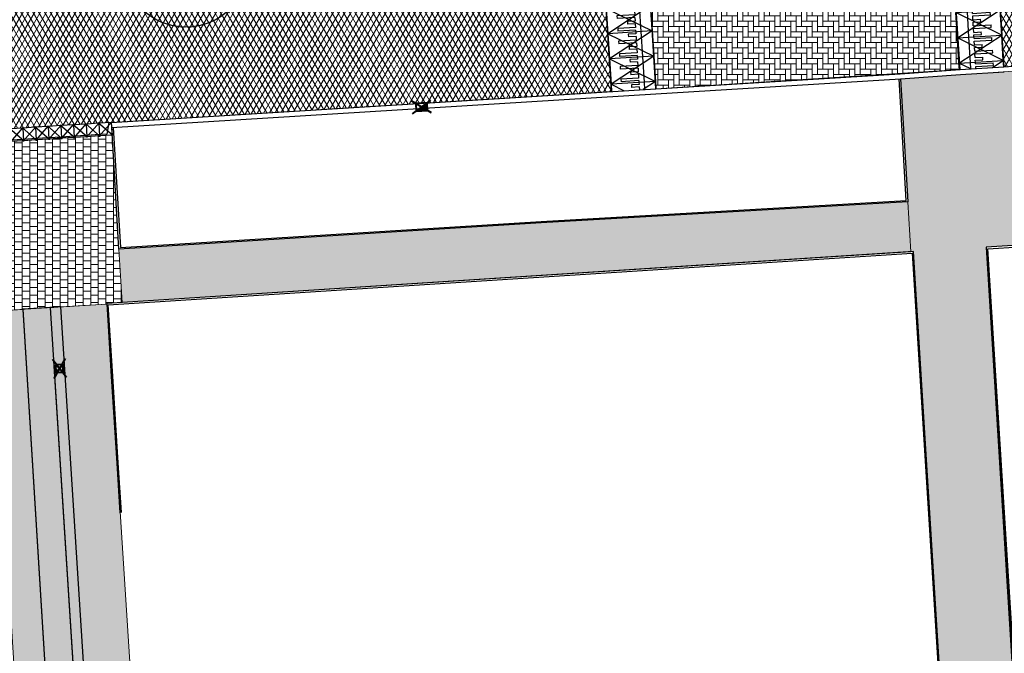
# Model space of a CAD drawing. Header units: metres. Extents: x -1 to 162893, y -2 to 502950.
# Tile 8 of 107: x 162451 to 162490, y 502633 to 502658. Entities that reach past the tile are written whole.
import ezdxf

# ---------------------------------------------------------------- set-up
doc = ezdxf.new("R2010")
doc.units = ezdxf.units.M
for name, color, linetype, lineweight in [('V-BH-RI-GWA_KOLK-S', 30, 'Continuous', 40), ('V-BH-VH-GOOT_BSS_KEIFORMAAT_4STREK-G', 5, 'Continuous', 30), ('V-BH-VH-KANTOPSLUITING_OPSLUITBAND_60X200-G', 150, 'Continuous', 30), ('V-BH-VH-KANTOPSLUITING_TROTTOIRBAND_180 200-G', 6, 'Continuous', 30), ('V-BH-VH-KANTOPSLUITING_VOORKANTBAND-G', 2, 'Continuous', 30), ('V-BH-VH-MATERIAALGRENS-G', 7, 'Continuous', 30), ('V-WE-GR-BOOM-S', 1, 'Continuous', 30), ('V-WE-VH-DREMPEL_PREFAB_ELEMENT-S', 30, 'Continuous', 30), ('V-WE-VH-GESLOTENVERHARDING_ASFALT-A-200', 12, 'Continuous', 18), ('V-WE-VH-OPENVERHARDING_TEGEL-A', 92, 'Continuous', 18), ('V-WE-VH-VERHARDING_STRAATBAKSTEEN-A', 240, 'Continuous', 13), ('V01-WE-VH-OPENVERHARDING_TEGEL-A', 92, 'Continuous', 18)]:
    doc.layers.add(name, color=color, linetype=linetype, lineweight=lineweight)
for name, color, linetype, lineweight, true_color in [('V-WE-VH-KANTOPSLUITING_ELEMENT_INRIT-S', 252, 'Continuous', 30, 0x696969), ('V-WE-VH-VERHARDING_ASFALT-A', 252, 'Continuous', 13, 0x696969), ('V-WE-VH-VERHARDING_BSS_DUBBELKLINKER_KF_ROOD_HALFSTEENSVERBAND-A', 13, 'Continuous', 13, 0xbd7e7e), ('V-WE-VH-VERHARDING_BSS_KF_ROOD_ELLEBOOGVERBAND-A', 13, 'Continuous', 13, 0xbd7e7e), ('V-WE-VH-VERHARDING_TEGEL_300x300x45_GRIJS-A', 253, 'Continuous', 13, 0x828282), ('V-WE-VH-VERHARDING_TEGEL_300x300x60_GRIJS-A', 15, 'Continuous', 13, 0x815656)]:
    doc.layers.add(name, color=color, linetype=linetype, lineweight=lineweight, true_color=true_color)
doc.layers.add('X-XX-AL-HULPLIJN 01-G', color=1, linetype='Continuous', lineweight=18, true_color=0xff0000, plot=False)
doc.layers.add('X01-XX-AL-HULPLIJN 01-G', color=1, linetype='Continuous', lineweight=18, true_color=0xff0000, plot=False)
pattern_1 = [(60, (0, 0), (-0.17320508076, 0.1), []), (120, (0, 0), (-0.17320508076, -0.1), [])]
pattern_2 = [(0, (0, 0), (0.3, 0.15), [0.3, -0.3]), (90, (0, 0), (-0.3, 2e-17), [])]

# ---------------------------------------------------------------- blocks, each defined once
blk = doc.blocks.new('V-SVH-INRITELEMENT_180 200_160X500X500_LINKS5')
at = {"layer": 'V-WE-VH-KANTOPSLUITING_ELEMENT_INRIT-S'}
for p, q in [((0, 0), (-0.499, -0.032)), ((-0.486, -0.552), (0.019, 0.021)), ((0, 0), (0.032, -0.499)), ((0.053, -0.518), (-0.52, -0.013)), ((-0.499, -0.032), (-0.467, -0.531)), ((-0.095, -0.006), (-0.171, -0.462)), ((-0.171, -0.462), (-0.471, -0.481)), ((0.032, -0.499), (-0.467, -0.531))]:
    blk.add_line(p, q, dxfattribs=at)
blk = doc.blocks.new('V-SVH-INRITELEMENT_180 200_160X500X500_MIDDEN73')
at = {"layer": 'V-WE-VH-KANTOPSLUITING_ELEMENT_INRIT-S'}
for p, q in [((0, 0), (-0.499, -0.032)), ((-0.486, -0.552), (0.019, 0.021)), ((0, 0), (0.032, -0.499)), ((0.053, -0.518), (-0.52, -0.013)), ((-0.499, -0.032), (-0.467, -0.531)), ((0.028, -0.449), (-0.471, -0.481)), ((0.032, -0.499), (-0.467, -0.531))]:
    blk.add_line(p, q, dxfattribs=at)
blk = doc.blocks.new('V-SVH-INRITELEMENT_180 200_160X500X500_MIDDEN74')
at = {"layer": 'V-WE-VH-KANTOPSLUITING_ELEMENT_INRIT-S'}
for p, q in [((0, 0), (-0.499, -0.032)), ((-0.486, -0.552), (0.019, 0.021)), ((0, 0), (0.032, -0.499)), ((0.053, -0.518), (-0.52, -0.013)), ((-0.499, -0.032), (-0.467, -0.531)), ((0.028, -0.449), (-0.471, -0.481)), ((0.032, -0.499), (-0.467, -0.531))]:
    blk.add_line(p, q, dxfattribs=at)
blk = doc.blocks.new('V-SVH-INRITELEMENT_180 200_160X500X500_MIDDEN75')
at = {"layer": 'V-WE-VH-KANTOPSLUITING_ELEMENT_INRIT-S'}
for p, q in [((0, 0), (-0.499, -0.032)), ((-0.486, -0.552), (0.019, 0.021)), ((0, 0), (0.032, -0.499)), ((0.053, -0.518), (-0.52, -0.013)), ((-0.499, -0.032), (-0.467, -0.531)), ((0.028, -0.449), (-0.471, -0.481)), ((0.032, -0.499), (-0.467, -0.531))]:
    blk.add_line(p, q, dxfattribs=at)
blk = doc.blocks.new('V-SVH-INRITELEMENT_180 200_160X500X500_MIDDEN76')
at = {"layer": 'V-WE-VH-KANTOPSLUITING_ELEMENT_INRIT-S'}
for p, q in [((0, 0), (-0.499, -0.032)), ((-0.486, -0.552), (0.019, 0.021)), ((0, 0), (0.032, -0.499)), ((0.053, -0.518), (-0.52, -0.013)), ((-0.499, -0.032), (-0.467, -0.531)), ((0.028, -0.449), (-0.471, -0.481)), ((0.032, -0.499), (-0.467, -0.531))]:
    blk.add_line(p, q, dxfattribs=at)
blk = doc.blocks.new('V-SVH-INRITELEMENT_180 200_160X500X500_MIDDEN77')
at = {"layer": 'V-WE-VH-KANTOPSLUITING_ELEMENT_INRIT-S'}
for p, q in [((0, 0), (-0.499, -0.032)), ((-0.486, -0.552), (0.019, 0.021)), ((0, 0), (0.032, -0.499)), ((0.053, -0.518), (-0.52, -0.013)), ((-0.499, -0.032), (-0.467, -0.531)), ((0.028, -0.449), (-0.471, -0.481)), ((0.032, -0.499), (-0.467, -0.531))]:
    blk.add_line(p, q, dxfattribs=at)
blk = doc.blocks.new('V-SVH-INRITELEMENT_180 200_160X500X500_MIDDEN78')
at = {"layer": 'V-WE-VH-KANTOPSLUITING_ELEMENT_INRIT-S'}
for p, q in [((0, 0), (-0.499, -0.032)), ((-0.486, -0.552), (0.019, 0.021)), ((0, 0), (0.032, -0.499)), ((0.053, -0.518), (-0.52, -0.013)), ((-0.499, -0.032), (-0.467, -0.531)), ((0.028, -0.449), (-0.471, -0.481)), ((0.032, -0.499), (-0.467, -0.531))]:
    blk.add_line(p, q, dxfattribs=at)
blk = doc.blocks.new('V-SVH-INRITELEMENT_180 200_160X500X500_MIDDEN84')
at = {"layer": 'V-WE-VH-KANTOPSLUITING_ELEMENT_INRIT-S'}
for p, q in [((0, 0), (-0.499, -0.032)), ((-0.486, -0.552), (0.019, 0.021)), ((0, 0), (0.032, -0.499)), ((0.053, -0.518), (-0.52, -0.013)), ((-0.499, -0.032), (-0.467, -0.531)), ((0.028, -0.449), (-0.471, -0.481)), ((0.032, -0.499), (-0.467, -0.531))]:
    blk.add_line(p, q, dxfattribs=at)
blk = doc.blocks.new('V-SRI-KOLK_TROTTOIR-SO49')
at = {"layer": 'V-BH-RI-GWA_KOLK-S', "linetype": 'Continuous'}
blk.add_hatch(color=256, dxfattribs=at).paths.add_polyline_path([(-0.215, -0.164), (0.234, -0.136), (0.215, 0.164)])
at = {"layer": 'V-BH-RI-GWA_KOLK-S', "ltscale": 0.02}
for p, q in [((0.39, -0.226), (-0.39, 0.226)), ((-0.359, -0.273), (0.359, 0.273))]:
    blk.add_line(p, q, dxfattribs=at)
at = {"layer": 'V-BH-RI-GWA_KOLK-S', "ltscale": 0.2}
blk.add_line((0.215, 0.164), (-0.215, -0.164), dxfattribs=at)
at = {"layer": 'V-BH-RI-GWA_KOLK-S', "ltscale": 0.2, "flags": 128}
blk.add_lwpolyline([(0.215, 0.164), (-0.234, 0.136), (-0.215, -0.164), (0.234, -0.136), (0.215, 0.164)], dxfattribs=at)
blk = doc.blocks.new('V-SRI-KOLK_STRAAT_300X300-SO106')
at = {"layer": 'V-BH-RI-GWA_KOLK-S', "ltscale": 0.02}
for p, q in [((0.375, 0.4), (-0.076, -0.381)), ((0.423, -0.349), (-0.124, 0.368))]:
    blk.add_line(p, q, dxfattribs=at)
at = {"layer": 'V-BH-RI-GWA_KOLK-S', "ltscale": 0.2}
for p, q in [((-0.009, 0.15), (0.309, -0.131)), ((0.009, -0.15), (0.29, 0.169))]:
    blk.add_line(p, q, dxfattribs=at)
at = {"layer": 'V-BH-RI-GWA_KOLK-S', "ltscale": 0.2, "flags": 128}
blk.add_lwpolyline([(-0.009, 0.15), (0.009, -0.15), (0.309, -0.131), (0.29, 0.169), (-0.009, 0.15)], dxfattribs=at)
blk = doc.blocks.new('V-SVH-DREMPEL_PREFAB_1750X100029')
at = {"layer": 'V-WE-VH-DREMPEL_PREFAB_ELEMENT-S'}
for p, q in [((1.747, 0.109), (0, 0)), ((0, 0), (0.062, -0.998)), ((1.098, 0.069), (1.103, -0.006)), ((1.297, 0.081), (1.36, -0.917)), ((1.747, 0.109), (1.809, -0.889)), ((1.118, -0.256), (0.42, -0.299)), ((0.42, -0.299), (0.426, -0.399)), ((1.124, -0.356), (0.426, -0.399)), ((1.103, -0.006), (0.803, -0.025)), ((0.803, -0.025), (0.809, -0.125)), ((1.109, -0.106), (0.809, -0.125)), ((1.109, -0.106), (1.118, -0.256)), ((1.124, -0.356), (1.134, -0.505)), ((1.149, -0.755), (0.451, -0.798)), ((1.134, -0.505), (0.834, -0.524)), ((0.834, -0.524), (0.841, -0.624)), ((1.14, -0.605), (0.841, -0.624)), ((1.14, -0.605), (1.149, -0.755)), ((1.809, -0.889), (0.062, -0.998)), ((0.451, -0.798), (0.457, -0.898)), ((1.156, -0.855), (0.457, -0.898)), ((1.156, -0.855), (1.16, -0.929))]:
    blk.add_line(p, q, dxfattribs=at)
at = {"layer": 'V-WE-VH-DREMPEL_PREFAB_ELEMENT-S', "flags": 128}
for points in [[(0, 0), (1.809, -0.889)], [(1.747, 0.109), (0.062, -0.998)]]:
    blk.add_lwpolyline(points, dxfattribs=at)
blk = doc.blocks.new('V-SVH-DREMPEL_PREFAB_1750X100030')
at = {"layer": 'V-WE-VH-DREMPEL_PREFAB_ELEMENT-S'}
for p, q in [((1.747, 0.109), (0, 0)), ((0, 0), (0.062, -0.998)), ((1.098, 0.069), (1.103, -0.006)), ((1.297, 0.081), (1.36, -0.917)), ((1.747, 0.109), (1.809, -0.889)), ((1.118, -0.256), (0.42, -0.299)), ((0.42, -0.299), (0.426, -0.399)), ((1.124, -0.356), (0.426, -0.399)), ((1.103, -0.006), (0.803, -0.025)), ((0.803, -0.025), (0.809, -0.125)), ((1.109, -0.106), (0.809, -0.125)), ((1.109, -0.106), (1.118, -0.256)), ((1.124, -0.356), (1.134, -0.505)), ((1.149, -0.755), (0.451, -0.798)), ((1.134, -0.505), (0.834, -0.524)), ((0.834, -0.524), (0.841, -0.624)), ((1.14, -0.605), (0.841, -0.624)), ((1.14, -0.605), (1.149, -0.755)), ((1.809, -0.889), (0.062, -0.998)), ((0.451, -0.798), (0.457, -0.898)), ((1.156, -0.855), (0.457, -0.898)), ((1.156, -0.855), (1.16, -0.929))]:
    blk.add_line(p, q, dxfattribs=at)
at = {"layer": 'V-WE-VH-DREMPEL_PREFAB_ELEMENT-S', "flags": 128}
for points in [[(0, 0), (1.809, -0.889)], [(1.747, 0.109), (0.062, -0.998)]]:
    blk.add_lwpolyline(points, dxfattribs=at)
blk = doc.blocks.new('V-SVH-DREMPEL_PREFAB_1750X100031')
at = {"layer": 'V-WE-VH-DREMPEL_PREFAB_ELEMENT-S'}
for p, q in [((1.747, 0.109), (0, 0)), ((0, 0), (0.062, -0.998)), ((1.098, 0.069), (1.103, -0.006)), ((1.297, 0.081), (1.36, -0.917)), ((1.747, 0.109), (1.809, -0.889)), ((1.118, -0.256), (0.42, -0.299)), ((0.42, -0.299), (0.426, -0.399)), ((1.124, -0.356), (0.426, -0.399)), ((1.103, -0.006), (0.803, -0.025)), ((0.803, -0.025), (0.809, -0.125)), ((1.109, -0.106), (0.809, -0.125)), ((1.109, -0.106), (1.118, -0.256)), ((1.124, -0.356), (1.134, -0.505)), ((1.149, -0.755), (0.451, -0.798)), ((1.134, -0.505), (0.834, -0.524)), ((0.834, -0.524), (0.841, -0.624)), ((1.14, -0.605), (0.841, -0.624)), ((1.14, -0.605), (1.149, -0.755)), ((1.809, -0.889), (0.062, -0.998)), ((0.451, -0.798), (0.457, -0.898)), ((1.156, -0.855), (0.457, -0.898)), ((1.156, -0.855), (1.16, -0.929))]:
    blk.add_line(p, q, dxfattribs=at)
at = {"layer": 'V-WE-VH-DREMPEL_PREFAB_ELEMENT-S', "flags": 128}
for points in [[(0, 0), (1.809, -0.889)], [(1.747, 0.109), (0.062, -0.998)]]:
    blk.add_lwpolyline(points, dxfattribs=at)
blk = doc.blocks.new('V-SVH-DREMPEL_PREFAB_1750X100034')
at = {"layer": 'V-WE-VH-DREMPEL_PREFAB_ELEMENT-S'}
for p, q in [((-1.806, 0.895), (-0.059, 0.998)), ((-1.747, -0.103), (-1.806, 0.895)), ((-1.298, -0.076), (-1.357, 0.922)), ((-1.153, 0.859), (-1.157, 0.934)), ((-1.153, 0.859), (-0.454, 0.9)), ((-1.147, 0.759), (-0.448, 0.8)), ((-0.448, 0.8), (-0.454, 0.9)), ((0, 0), (-0.059, 0.998)), ((-1.138, 0.609), (-1.147, 0.759)), ((-1.138, 0.609), (-0.838, 0.627)), ((-1.132, 0.509), (-0.832, 0.527)), ((-1.123, 0.36), (-1.132, 0.509)), ((-1.123, 0.36), (-0.424, 0.401)), ((-0.832, 0.527), (-0.838, 0.627)), ((-0.418, 0.301), (-0.424, 0.401)), ((-1.747, -0.103), (0, 0)), ((-1.117, 0.26), (-0.418, 0.301)), ((-1.108, 0.11), (-1.117, 0.26)), ((-1.108, 0.11), (-0.809, 0.128)), ((-1.103, 0.01), (-0.803, 0.028)), ((-1.098, -0.065), (-1.103, 0.01)), ((-0.803, 0.028), (-0.809, 0.128))]:
    blk.add_line(p, q, dxfattribs=at)
at = {"layer": 'V-WE-VH-DREMPEL_PREFAB_ELEMENT-S', "flags": 128}
for points in [[(0, 0), (-1.806, 0.895)], [(-1.747, -0.103), (-0.059, 0.998)]]:
    blk.add_lwpolyline(points, dxfattribs=at)
blk = doc.blocks.new('V-SVH-DREMPEL_PREFAB_1750X100035')
at = {"layer": 'V-WE-VH-DREMPEL_PREFAB_ELEMENT-S'}
for p, q in [((-1.806, 0.895), (-0.059, 0.998)), ((-1.747, -0.103), (-1.806, 0.895)), ((-1.298, -0.076), (-1.357, 0.922)), ((-1.153, 0.859), (-1.157, 0.934)), ((-1.153, 0.859), (-0.454, 0.9)), ((-1.147, 0.759), (-0.448, 0.8)), ((-0.448, 0.8), (-0.454, 0.9)), ((0, 0), (-0.059, 0.998)), ((-1.138, 0.609), (-1.147, 0.759)), ((-1.138, 0.609), (-0.838, 0.627)), ((-1.132, 0.509), (-0.832, 0.527)), ((-1.123, 0.36), (-1.132, 0.509)), ((-1.123, 0.36), (-0.424, 0.401)), ((-0.832, 0.527), (-0.838, 0.627)), ((-0.418, 0.301), (-0.424, 0.401)), ((-1.747, -0.103), (0, 0)), ((-1.117, 0.26), (-0.418, 0.301)), ((-1.108, 0.11), (-1.117, 0.26)), ((-1.108, 0.11), (-0.809, 0.128)), ((-1.103, 0.01), (-0.803, 0.028)), ((-1.098, -0.065), (-1.103, 0.01)), ((-0.803, 0.028), (-0.809, 0.128))]:
    blk.add_line(p, q, dxfattribs=at)
at = {"layer": 'V-WE-VH-DREMPEL_PREFAB_ELEMENT-S', "flags": 128}
for points in [[(0, 0), (-1.806, 0.895)], [(-1.747, -0.103), (-0.059, 0.998)]]:
    blk.add_lwpolyline(points, dxfattribs=at)
blk = doc.blocks.new('V-SGR-BOOM_00154')
at = {"layer": 'V-WE-GR-BOOM-S', "ltscale": 0.0025}
for p, q in [((1.936, 1.712), (-1.936, -1.712)), ((1.712, -1.936), (-1.712, 1.936))]:
    blk.add_line(p, q, dxfattribs=at)
at = {"layer": 'V-WE-GR-BOOM-S', "ltscale": 2.5}
for radius in [2.5, 0.2]:
    blk.add_circle((0, 0), radius, dxfattribs=at)

msp = doc.modelspace()

# ---------------------------------------------------------------- hatches: boundary and pattern name
at = {"layer": 'V-BH-VH-GOOT_BSS_KEIFORMAAT_4STREK-G'}
h = msp.add_hatch(dxfattribs=at)
h.set_pattern_fill('AVH-BSS_KEIFORMAAT_HALFST', color=256, angle=90, pattern_type=2)
h.set_pattern_definition([(90, (0, 0), (-0.105, 0.105), [0.105, -0.105]), (180, (0, 0), (-1e-17, -0.105), [])])
h.paths.add_polyline_path([(162452.006, 502646.801), (162452.425, 502646.828), (162454.745, 502610.352), (162456.721, 502608.269), (162490.054, 502610.42), (162523.386, 502612.475), (162523.411, 502612.055), (162456.552, 502607.837), (162454.336, 502610.173)])
at = {"layer": 'V-WE-VH-GESLOTENVERHARDING_ASFALT-A-200'}
h = msp.add_hatch(dxfattribs=at)
h.set_pattern_fill('AVH-ASFALT-SO', color=256, scale=0.2, pattern_type=2)
h.set_pattern_definition(pattern_1)
h.paths.add_polyline_path([(162409.603, 502651.345), (162408.105, 502651.254), (162406.194, 502651.134), (162405.188, 502651.069), (162404.908, 502656.343), (162406.85, 502656.408), (162409.037, 502656.524), (162409.705, 502656.574), (162435.166, 502658.196), (162435.665, 502658.227), (162443.652, 502658.687), (162443.652, 502658.688), (162444.151, 502658.716), (162444.151, 502658.723), (162473.8, 502660.602), (162474.13, 502655.327), (162454.414, 502654.107), (162453.915, 502654.076), (162447.428, 502653.665), (162447.428, 502653.664), (162427.848, 502652.45)])
edge = h.paths.add_edge_path()
edge.add_arc((162405.721, 502665.969), 9.688, 194.8763, 261.6163)
edge.add_line((162404.308, 502656.384), (162404.908, 502656.343))
edge.add_line((162404.908, 502656.343), (162405.188, 502651.069))
edge.add_line((162405.188, 502651.069), (162399.338, 502650.694))
edge.add_arc((162399.884, 502640.954), 9.755, 93.2073, 150.785)
edge.add_line((162391.37, 502645.715), (162391.369, 502645.715))
edge.add_line((162391.369, 502645.715), (162391.362, 502645.702))
edge.add_line((162391.362, 502645.702), (162391.183, 502645.3))
edge.add_line((162391.183, 502645.3), (162386.136, 502647.487))
edge.add_line((162386.136, 502647.487), (162386.9, 502649.26))
edge.add_line((162386.9, 502649.26), (162387.69, 502651.19))
edge.add_line((162387.69, 502651.19), (162388.28, 502652.75))
edge.add_line((162388.28, 502652.75), (162388.91, 502654.51))
edge.add_line((162388.91, 502654.51), (162389.41, 502656.27))
edge.add_line((162389.41, 502656.27), (162389.74, 502657.88))
edge.add_line((162389.74, 502657.88), (162390.03, 502659.69))
edge.add_line((162390.03, 502659.69), (162390.34, 502661.92))
edge.add_line((162390.34, 502661.92), (162390.51, 502663.69))
edge.add_line((162390.51, 502663.69), (162390.585, 502665.677))
edge.add_line((162390.585, 502665.677), (162396.051, 502666.009))
edge.add_line((162396.051, 502666.009), (162396.138, 502664.541))
edge.add_line((162396.138, 502664.541), (162396.138, 502664.541))
edge.add_line((162396.138, 502664.541), (162396.138, 502664.541))
edge.add_arc((162405.721, 502665.969), 9.688, 188.475, 192.5724)
edge.add_line((162396.265, 502663.86), (162396.293, 502663.711))
edge.add_line((162396.293, 502663.711), (162396.357, 502663.482))
h = msp.add_hatch(dxfattribs=at)
h.set_pattern_fill('AVH-ASFALT-SO', color=256, scale=0.2, pattern_type=2)
h.set_pattern_definition(pattern_1)
edge = h.paths.add_edge_path()
edge.add_arc((162537.418, 502653.574), 6.216, 187.6448, 228.2927)
edge.add_line((162533.282, 502648.934), (162529.202, 502644.245))
edge.add_line((162529.202, 502644.245), (162529.123, 502644.245))
edge.add_line((162529.123, 502644.245), (162529.104, 502644.243))
edge.add_line((162529.104, 502644.243), (162529.085, 502644.239))
edge.add_line((162529.085, 502644.239), (162529.067, 502644.233))
edge.add_line((162529.067, 502644.233), (162529.048, 502644.226))
edge.add_line((162529.048, 502644.226), (162529.03, 502644.216))
edge.add_line((162529.03, 502644.216), (162529.012, 502644.205))
edge.add_line((162529.012, 502644.205), (162528.996, 502644.192))
edge.add_line((162528.996, 502644.192), (162528.98, 502644.177))
edge.add_line((162528.98, 502644.177), (162528.967, 502644.161))
edge.add_line((162528.967, 502644.161), (162528.955, 502644.144))
edge.add_line((162528.955, 502644.144), (162528.945, 502644.125))
edge.add_line((162528.945, 502644.125), (162528.937, 502644.107))
edge.add_line((162528.937, 502644.107), (162528.93, 502644.087))
edge.add_line((162528.93, 502644.087), (162528.926, 502644.068))
edge.add_line((162528.926, 502644.068), (162528.924, 502644.049))
edge.add_line((162528.924, 502644.049), (162528.923, 502644.031))
edge.add_line((162528.923, 502644.031), (162528.924, 502644.012))
edge.add_line((162528.924, 502644.012), (162528.926, 502643.993))
edge.add_line((162528.926, 502643.993), (162528.93, 502643.974))
edge.add_line((162528.93, 502643.974), (162528.937, 502643.955))
edge.add_line((162528.937, 502643.955), (162528.941, 502643.945))
edge.add_line((162528.941, 502643.945), (162526.662, 502641.326))
edge.add_line((162526.662, 502641.326), (162526.656, 502641.419))
edge.add_line((162526.656, 502641.419), (162526.098, 502650.903))
edge.add_line((162526.098, 502650.903), (162526.097, 502650.903))
edge.add_line((162526.097, 502650.903), (162526.068, 502651.402))
edge.add_line((162526.068, 502651.402), (162526.03, 502652.212))
edge.add_arc((162519.953, 502652.067), 6.079, 1.3701, 93.0351)
edge.add_line((162519.631, 502658.137), (162512.965, 502657.778))
edge.add_line((162512.965, 502657.778), (162491.233, 502656.408))
edge.add_line((162491.233, 502656.408), (162490.737, 502656.377))
edge.add_line((162490.737, 502656.377), (162490.724, 502656.376))
edge.add_line((162490.724, 502656.376), (162489.599, 502656.303))
edge.add_line((162489.599, 502656.303), (162489.587, 502656.302))
edge.add_line((162489.587, 502656.302), (162489.278, 502661.542))
edge.add_line((162489.278, 502661.542), (162489.281, 502661.544))
edge.add_line((162489.281, 502661.544), (162504.233, 502662.488))
edge.add_line((162504.233, 502662.488), (162504.233, 502662.488))
edge.add_line((162504.233, 502662.488), (162512.218, 502662.982))
edge.add_line((162512.218, 502662.982), (162512.218, 502662.982))
edge.add_line((162512.218, 502662.982), (162512.717, 502663.013))
edge.add_line((162512.717, 502663.013), (162530.44, 502664.072))
edge.add_line((162530.44, 502664.072), (162531.224, 502653.196))
edge.add_line((162531.224, 502653.196), (162531.255, 502652.747))
edge.add_line((162531.255, 502652.747), (162531.257, 502652.747))
at = {"layer": 'V-WE-VH-OPENVERHARDING_TEGEL-A'}
h = msp.add_hatch(dxfattribs=at)
h.set_pattern_fill('AVH-TEGEL_300X300_HALFST', color=256, pattern_type=2)
h.set_pattern_definition(pattern_2)
h.paths.add_polyline_path([(162448.166, 502646.56), (162448.147, 502646.556), (162447.536, 502648.67), (162447.211, 502653.45), (162445.385, 502653.337), (162445.373, 502653.536), (162447.428, 502653.664), (162447.459, 502653.166), (162447.944, 502653.197), (162447.94, 502653.177), (162447.98, 502653.179), (162447.973, 502653.199), (162448.443, 502653.229), (162448.439, 502653.208), (162448.479, 502653.211), (162448.472, 502653.23), (162448.942, 502653.26), (162448.938, 502653.24), (162448.978, 502653.242), (162448.971, 502653.262), (162449.441, 502653.292), (162449.437, 502653.271), (162449.477, 502653.274), (162449.47, 502653.294), (162449.94, 502653.323), (162449.936, 502653.303), (162449.976, 502653.306), (162449.969, 502653.325), (162450.439, 502653.355), (162450.435, 502653.335), (162450.475, 502653.337), (162450.468, 502653.357), (162450.938, 502653.386), (162450.934, 502653.366), (162450.974, 502653.369), (162450.967, 502653.388), (162451.437, 502653.418), (162451.433, 502653.398), (162451.473, 502653.4), (162451.466, 502653.42), (162451.936, 502653.45), (162451.932, 502653.429), (162451.972, 502653.432), (162451.993, 502653.453), (162452.435, 502653.481), (162452.431, 502653.461), (162452.471, 502653.463), (162452.464, 502653.483), (162452.934, 502653.513), (162452.93, 502653.492), (162452.97, 502653.495), (162452.963, 502653.515), (162453.433, 502653.544), (162453.429, 502653.524), (162453.469, 502653.526), (162453.462, 502653.546), (162453.932, 502653.576), (162453.928, 502653.556), (162453.968, 502653.558), (162453.961, 502653.578), (162454.445, 502653.608), (162454.447, 502653.607), (162454.451, 502653.535), (162454.451, 502653.232), (162454.469, 502653.232), (162454.716, 502649.105), (162454.844, 502647.008), (162454.231, 502646.969), (162454.233, 502646.943), (162452.425, 502646.828), (162450.923, 502646.737), (162450.923, 502646.733), (162448.585, 502646.584), (162448.377, 502646.572), (162448.166, 502646.558)])
at = {"layer": 'V-WE-VH-VERHARDING_BSS_DUBBELKLINKER_KF_ROOD_HALFSTEENSVERBAND-A'}
h = msp.add_hatch(dxfattribs=at)
h.set_pattern_fill('AVH-SBS_DIKFORMAAT_HALFST', color=256, scale=2, angle=183.5954, pattern_type=2)
h.set_pattern_definition([(183.595410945, (0, 0), (0.006271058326, -0.099803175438), []), (273.595410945, (-0.3992, -0.0251), (0.39921270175, 0.0250842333), [0.1, -0.1]), (273.595410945, (-0.19334, -0.11235), (0.39921270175, 0.0250842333), [0.1, -0.1]), (183.595410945, (-0.19647, -0.06244), (0.01254211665, -0.199606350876), [0, -0.2, 0, 0, 0]), (183.595410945, (-0.1902, -0.16225), (0.01254211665, -0.199606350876), [0, -0.2, 0, 0, 0])])
h.paths.add_polyline_path([(162454.336, 502610.173), (162456.552, 502607.837), (162453.343, 502607.652), (162450.923, 502646.737), (162452.025, 502646.803), (162452.139, 502644.705), (162454.27, 502611.199), (162454.257, 502611.199), (162454.257, 502610.699), (162454.302, 502610.699)])
at = {"layer": 'V-WE-VH-VERHARDING_BSS_KF_ROOD_ELLEBOOGVERBAND-A'}
h = msp.add_hatch(dxfattribs=at)
h.set_pattern_fill('AVH-BSS_KEIFORMAAT_ELLEBOOG', color=256, scale=2, pattern_type=2)
h.set_pattern_definition([(0, (0, 0), (0.21, 0.21), [0.63, -0.21]), (270, (0, 0.42), (0.21, 0.21), [0.63, -0.21])])
h.paths.add_polyline_path([(162475.522, 502660.71), (162475.877, 502655.435), (162487.87, 502656.195), (162487.531, 502661.441)])
at = {"layer": 'V01-WE-VH-OPENVERHARDING_TEGEL-A'}
h = msp.add_hatch(dxfattribs=at)
h.set_pattern_fill('AVH-TEGEL_300X300_HALFST', color=256, pattern_type=2)
h.set_pattern_definition(pattern_2)
edge = h.paths.add_edge_path()
edge.add_arc((162627.381, 502775.541), 0.5, 92.7897, 183.9482)
edge.add_line((162626.882, 502775.506), (162626.882, 502775.506))
edge.add_line((162626.882, 502775.506), (162626.882, 502775.506))
edge.add_arc((162627.423, 502775.506), 0.541, 179.9331, 180.0669)
edge.add_line((162626.882, 502775.505), (162626.2, 502787.031))
edge.add_line((162626.2, 502787.031), (162626.195, 502787.103))
edge.add_arc((162626.694, 502787.136), 0.5, 183.727, 273.2892)
edge.add_line((162626.723, 502786.637), (162626.661, 502786.632))
edge.add_line((162626.661, 502786.632), (162626.704, 502786.635))
edge.add_line((162626.704, 502786.635), (162627.164, 502786.67))
edge.add_line((162627.164, 502786.67), (162627.803, 502776.062))
edge.add_line((162627.803, 502776.062), (162627.356, 502776.04))
edge = h.paths.add_edge_path()
edge.add_arc((162627.48, 502774.467), 0.5, 189.5311, 274.4349)
edge.add_line((162627.518, 502773.968), (162627.929, 502774))
edge.add_line((162627.929, 502774), (162628.572, 502763.431))
edge.add_line((162628.572, 502763.431), (162628.134, 502763.406))
edge.add_arc((162628.162, 502762.907), 0.5, 93.2452, 182.8979)
edge.add_line((162627.662, 502762.882), (162627.662, 502762.891))
edge.add_line((162627.662, 502762.891), (162626.986, 502774.373))
edge.add_arc((162627.439, 502774.433), 0.457, 187.606, 188.6542)
edge.add_line((162626.987, 502774.365), (162626.988, 502774.359))
edge.add_line((162626.988, 502774.359), (162626.99, 502774.346))
edge.add_line((162626.99, 502774.346), (162626.996, 502774.32))
edge.add_line((162626.996, 502774.32), (162626.999, 502774.306))
edge.add_line((162626.999, 502774.306), (162627.003, 502774.294))
edge.add_line((162627.003, 502774.294), (162627.012, 502774.268))
edge.add_line((162627.012, 502774.268), (162627.019, 502774.252))
edge.add_line((162627.019, 502774.252), (162626.997, 502774.317))
edge.add_arc((162627.439, 502774.433), 0.457, 192.4768, 194.8244, ccw=False)
edge.add_line((162626.993, 502774.335), (162626.986, 502774.384))
edge = h.paths.add_edge_path()
edge.add_arc((162629.707, 502737.833), 0.5, 93.5215, 181.2029)
edge.add_line((162629.207, 502737.822), (162629.206, 502737.882))
edge.add_line((162629.206, 502737.882), (162627.715, 502761.844))
edge.add_line((162627.715, 502761.844), (162627.714, 502761.861))
edge.add_arc((162628.214, 502761.886), 0.5, 182.8979, 273.2671)
edge.add_line((162628.242, 502761.387), (162628.696, 502761.413))
edge.add_line((162628.696, 502761.413), (162630.106, 502738.358))
edge.add_line((162630.106, 502738.358), (162629.676, 502738.332))
h.paths.add_polyline_path([(-0.819, -1.554), (47.99, -1.554), (47.99, 3.362), (-0.819, 3.362)], flags=9)
h = msp.add_hatch(dxfattribs=at)
h.set_pattern_fill('AVH-TEGEL_300X300_HALFST', color=256, pattern_type=2)
h.set_pattern_definition(pattern_2)
edge = h.paths.add_edge_path()
edge.add_line((162488.455, 502610.309), (162491.879, 502610.547))
edge.add_line((162491.879, 502610.547), (162491.77, 502612.277))
edge.add_line((162491.77, 502612.277), (162491.183, 502612.24))
edge.add_line((162491.183, 502612.24), (162488.895, 502649.182))
edge.add_line((162488.895, 502649.182), (162491.419, 502649.341))
edge.add_line((162491.419, 502649.341), (162491.067, 502655.857))
edge.add_arc((162490.728, 502655.838), 0.339, 3.0977, 90.2169)
edge.add_line((162490.727, 502656.177), (162485.524, 502655.83))
edge.add_line((162485.524, 502655.83), (162485.81, 502650.977))
edge.add_line((162485.81, 502650.977), (162485.931, 502649.006))
edge.add_line((162485.931, 502649.006), (162486.034, 502649.013))
edge.add_line((162486.034, 502649.013), (162488.455, 502610.309))
h = msp.add_hatch(dxfattribs=at)
h.set_pattern_fill('AVH-TEGEL_300X300_HALFST', color=256, pattern_type=2)
h.set_pattern_definition(pattern_2)
h.paths.add_polyline_path([(162454.844, 502647.008), (162454.716, 502649.105), (162471.362, 502650.141), (162485.81, 502650.977), (162485.931, 502649.006)])
h = msp.add_hatch(dxfattribs=at)
h.set_pattern_fill('AVH-TEGEL_300X300_HALFST', color=256, pattern_type=2)
h.set_pattern_definition(pattern_2)
h.paths.add_polyline_path([(162452.425, 502646.828), (162454.233, 502646.943), (162456.721, 502608.269), (162454.745, 502610.352)])
h = msp.add_hatch(dxfattribs=at)
h.set_pattern_fill('AVH-TEGEL_300X300_HALFST', color=256, pattern_type=2)
h.set_pattern_definition(pattern_2)
h.paths.add_polyline_path([(162452.215, 502606.488), (162453.411, 502606.557), (162450.923, 502646.733), (162449.693, 502646.648)])

# ---------------------------------------------------------------- linework, layer by layer
at = {"layer": 'V-BH-VH-GOOT_BSS_KEIFORMAAT_4STREK-G', "flags": 128}
msp.add_lwpolyline([(162456.721, 502608.269), (162454.745, 502610.352), (162452.425, 502646.828)], dxfattribs=at)
at = {"layer": 'V-BH-VH-KANTOPSLUITING_OPSLUITBAND_60X200-G', "flags": 128}
for points in [[(162454.489, 502653.912), (162454.772, 502649.169), (162471.358, 502650.201), (162485.747, 502651.033), (162485.462, 502655.827)], [(162490.827, 502619.555), (162488.959, 502649.126), (162493.949, 502649.441)], [(162454.809, 502638.719), (162454.686, 502640.678), (162454.472, 502644.095), (162454.295, 502646.913), (162485.978, 502648.949), (162488.395, 502610.305)]]:
    msp.add_lwpolyline(points, dxfattribs=at)
at = {"layer": 'V-BH-VH-KANTOPSLUITING_TROTTOIRBAND_180 200-G'}
for p, q in [((162487.882, 502655.995), (162489.611, 502656.103)), ((162475.882, 502655.235), (162485.522, 502655.83)), ((162485.524, 502655.83), (162487.884, 502655.995)), ((162454.427, 502653.908), (162475.882, 502655.235))]:
    msp.add_line(p, q, dxfattribs=at)
at = {"layer": 'V-BH-VH-KANTOPSLUITING_VOORKANTBAND-G'}
msp.add_line((162454.414, 502654.107), (162475.87, 502655.435), dxfattribs=at)
at = {"layer": 'V-BH-VH-KANTOPSLUITING_VOORKANTBAND-G', "flags": 128}
for points in [[(162485.51, 502656.03), (162487.87, 502656.195)], [(162487.87, 502656.195), (162489.599, 502656.303)], [(162489.599, 502656.303), (162490.737, 502656.377)], [(162485.522, 502655.83), (162485.81, 502650.977), (162471.362, 502650.141), (162454.716, 502649.105), (162454.429, 502653.908)], [(162475.87, 502655.435), (162485.51, 502656.03)], [(162493.945, 502649.501), (162488.895, 502649.182), (162490.767, 502619.551)], [(162488.455, 502610.309), (162486.034, 502649.013), (162454.231, 502646.969), (162454.412, 502644.091), (162454.626, 502640.674), (162454.749, 502638.715)]]:
    msp.add_lwpolyline(points, dxfattribs=at)
at = {"layer": 'V-BH-VH-MATERIAALGRENS-G'}
for p, q in [((162489.278, 502661.544), (162489.587, 502656.302)), ((162487.531, 502661.441), (162487.84, 502656.193)), ((162474.13, 502655.327), (162473.8, 502660.602)), ((162475.877, 502655.435), (162475.547, 502660.711))]:
    msp.add_line(p, q, dxfattribs=at)
at = {"layer": 'V-BH-VH-MATERIAALGRENS-G', "flags": 128}
for points in [[(162452.425, 502646.828), (162450.923, 502646.737), (162453.411, 502606.557), (162478.026, 502608.131), (162491.955, 502608.982), (162523.478, 502610.937)], [(162452.006, 502646.801), (162454.336, 502610.173), (162456.416, 502607.98)]]:
    msp.add_lwpolyline(points, dxfattribs=at)
at = {"layer": 'V-WE-VH-DREMPEL_PREFAB_ELEMENT-S'}
for p, q in [((162487.825, 502656.45), (162489.572, 502656.553)), ((162487.84, 502656.193), (162487.825, 502656.45)), ((162488.286, 502656.221), (162487.825, 502656.45)), ((162488.289, 502656.221), (162488.274, 502656.476)), ((162488.478, 502656.413), (162488.474, 502656.488)), ((162488.478, 502656.413), (162489.177, 502656.454)), ((162489.146, 502656.275), (162489.572, 502656.553)), ((162489.183, 502656.354), (162489.177, 502656.454)), ((162489.587, 502656.302), (162489.572, 502656.553)), ((162488.484, 502656.313), (162489.183, 502656.354)), ((162488.489, 502656.234), (162488.484, 502656.313)), ((162475.859, 502655.721), (162474.112, 502655.612)), ((162475.21, 502655.68), (162475.215, 502655.606)), ((162475.859, 502655.721), (162475.377, 502655.405)), ((162475.41, 502655.693), (162475.427, 502655.408)), ((162475.859, 502655.721), (162475.877, 502655.435)), ((162474.112, 502655.612), (162474.13, 502655.327)), ((162474.112, 502655.612), (162474.628, 502655.358)), ((162475.215, 502655.606), (162474.915, 502655.587)), ((162474.915, 502655.587), (162474.921, 502655.487)), ((162475.221, 502655.506), (162474.921, 502655.487)), ((162475.221, 502655.506), (162475.228, 502655.395))]:
    msp.add_line(p, q, dxfattribs=at)
at = {"layer": 'V-WE-VH-VERHARDING_ASFALT-A', "flags": 128}
for points in [[(162490.724, 502656.376), (162489.599, 502656.303), (162489.587, 502656.302), (162489.278, 502661.542)], [(162409.603, 502651.345), (162408.105, 502651.254), (162406.194, 502651.134), (162405.188, 502651.069), (162404.908, 502656.343), (162406.85, 502656.408), (162409.037, 502656.524), (162409.705, 502656.574), (162435.166, 502658.196), (162435.665, 502658.227), (162443.652, 502658.687), (162443.652, 502658.688), (162444.151, 502658.716), (162444.151, 502658.723), (162473.8, 502660.602), (162474.13, 502655.327), (162454.414, 502654.107), (162453.915, 502654.076), (162447.428, 502653.665), (162447.428, 502653.664), (162427.848, 502652.45), (162409.603, 502651.345)]]:
    msp.add_lwpolyline(points, dxfattribs=at)
at = {"layer": 'V-WE-VH-VERHARDING_STRAATBAKSTEEN-A', "color": 240, "flags": 128}
msp.add_lwpolyline([(162454.336, 502610.173), (162456.552, 502607.837), (162453.343, 502607.652), (162450.923, 502646.737), (162452.425, 502646.828), (162452.558, 502644.731), (162452.459, 502644.56), (162452.259, 502644.547), (162452.139, 502644.705), (162454.27, 502611.199), (162454.257, 502611.199), (162454.257, 502610.699), (162454.302, 502610.699), (162454.336, 502610.173)], dxfattribs=at)
at = {"layer": 'V-WE-VH-VERHARDING_TEGEL_300x300x45_GRIJS-A'}
for p, q in [((162485.81, 502650.977), (162485.931, 502649.006)), ((162454.716, 502649.105), (162454.844, 502647.008))]:
    msp.add_line(p, q, dxfattribs=at)
at = {"layer": 'V-WE-VH-VERHARDING_TEGEL_300x300x45_GRIJS-A', "flags": 128}
msp.add_lwpolyline([(162454.844, 502647.008), (162454.716, 502649.105), (162471.362, 502650.141), (162485.81, 502650.977), (162485.931, 502649.006), (162454.844, 502647.008)], dxfattribs=at)
at = {"layer": 'V-WE-VH-VERHARDING_TEGEL_300x300x60_GRIJS-A'}
msp.add_line((162448.147, 502646.556), (162454.233, 502646.943), dxfattribs=at)
at = {"layer": 'V-WE-VH-VERHARDING_TEGEL_300x300x60_GRIJS-A', "flags": 128}
msp.add_lwpolyline([(162450.468, 502653.357), (162450.938, 502653.386), (162450.934, 502653.366), (162450.974, 502653.369), (162450.967, 502653.388), (162451.437, 502653.418), (162451.433, 502653.398), (162451.473, 502653.4), (162451.466, 502653.42), (162451.936, 502653.45), (162451.932, 502653.429), (162451.972, 502653.432), (162451.993, 502653.453), (162452.435, 502653.481), (162452.431, 502653.461), (162452.471, 502653.463), (162452.464, 502653.483), (162452.934, 502653.513), (162452.93, 502653.492), (162452.97, 502653.495), (162452.963, 502653.515), (162453.433, 502653.544), (162453.429, 502653.524), (162453.469, 502653.526), (162453.462, 502653.546), (162453.932, 502653.576), (162453.928, 502653.556), (162453.968, 502653.558), (162453.961, 502653.578), (162454.445, 502653.608), (162454.447, 502653.607), (162454.451, 502653.535), (162454.451, 502653.232), (162454.469, 502653.232), (162454.716, 502649.105), (162454.844, 502647.008), (162454.231, 502646.969), (162454.233, 502646.943), (162452.425, 502646.828), (162450.923, 502646.737), (162450.923, 502646.733), (162448.585, 502646.584)], dxfattribs=at)
at = {"layer": 'X-XX-AL-HULPLIJN 01-G', "flags": 128}
msp.add_lwpolyline([(162488.455, 502610.309), (162491.879, 502610.547), (162491.77, 502612.277), (162491.183, 502612.24), (162488.895, 502649.182), (162491.419, 502649.341), (162491.067, 502655.857, 0.399563), (162490.727, 502656.177), (162485.524, 502655.83), (162485.81, 502650.977), (162485.931, 502649.006), (162486.034, 502649.013)], format="xyb", close=True, dxfattribs=at)
for points in [[(162452.006, 502646.801), (162452.425, 502646.828), (162454.745, 502610.352), (162456.721, 502608.269), (162490.054, 502610.42), (162523.386, 502612.475), (162523.411, 502612.055), (162456.552, 502607.837), (162454.336, 502610.173)], [(162452.425, 502646.828), (162454.233, 502646.943), (162456.721, 502608.269), (162454.745, 502610.352)], [(162452.215, 502606.488), (162453.411, 502606.557), (162450.923, 502646.733), (162449.693, 502646.648)]]:
    msp.add_lwpolyline(points, close=True, dxfattribs=at)
at = {"layer": 'X01-XX-AL-HULPLIJN 01-G', "flags": 128}
msp.add_lwpolyline([(162475.522, 502660.71), (162475.877, 502655.435), (162487.87, 502656.195), (162487.531, 502661.441)], close=True, dxfattribs=at)

# ---------------------------------------------------------------- block references
at = {"color": 7, "linetype": 'Continuous', "lineweight": 0}
for name, p in [('V-SGR-BOOM_00154', (162457.354, 502660.369)), ('V-SVH-DREMPEL_PREFAB_1750X100029', (162473.925, 502658.606)), ('V-SVH-DREMPEL_PREFAB_1750X100034', (162489.513, 502657.551)), ('V-SVH-DREMPEL_PREFAB_1750X100030', (162473.987, 502657.608)), ('V-SVH-DREMPEL_PREFAB_1750X100035', (162489.572, 502656.553)), ('V-SVH-DREMPEL_PREFAB_1750X100031', (162474.05, 502656.61)), ('V-SRI-KOLK_TROTTOIR-SO49', (162466.646, 502654.714)), ('V-SVH-INRITELEMENT_180 200_160X500X500_LINKS5', (162454.414, 502654.107)), ('V-SVH-INRITELEMENT_180 200_160X500X500_MIDDEN78', (162450.921, 502653.886)), ('V-SVH-INRITELEMENT_180 200_160X500X500_MIDDEN77', (162451.42, 502653.918)), ('V-SVH-INRITELEMENT_180 200_160X500X500_MIDDEN76', (162451.919, 502653.95)), ('V-SVH-INRITELEMENT_180 200_160X500X500_MIDDEN75', (162452.418, 502653.981)), ('V-SVH-INRITELEMENT_180 200_160X500X500_MIDDEN73', (162452.917, 502654.013)), ('V-SVH-INRITELEMENT_180 200_160X500X500_MIDDEN74', (162453.416, 502654.044)), ('V-SVH-INRITELEMENT_180 200_160X500X500_MIDDEN84', (162453.915, 502654.076)), ('V-SRI-KOLK_STRAAT_300X300-SO106', (162452.219, 502644.394))]:
    msp.add_blockref(name, p, dxfattribs=at)

doc.saveas('drawing.dxf')
